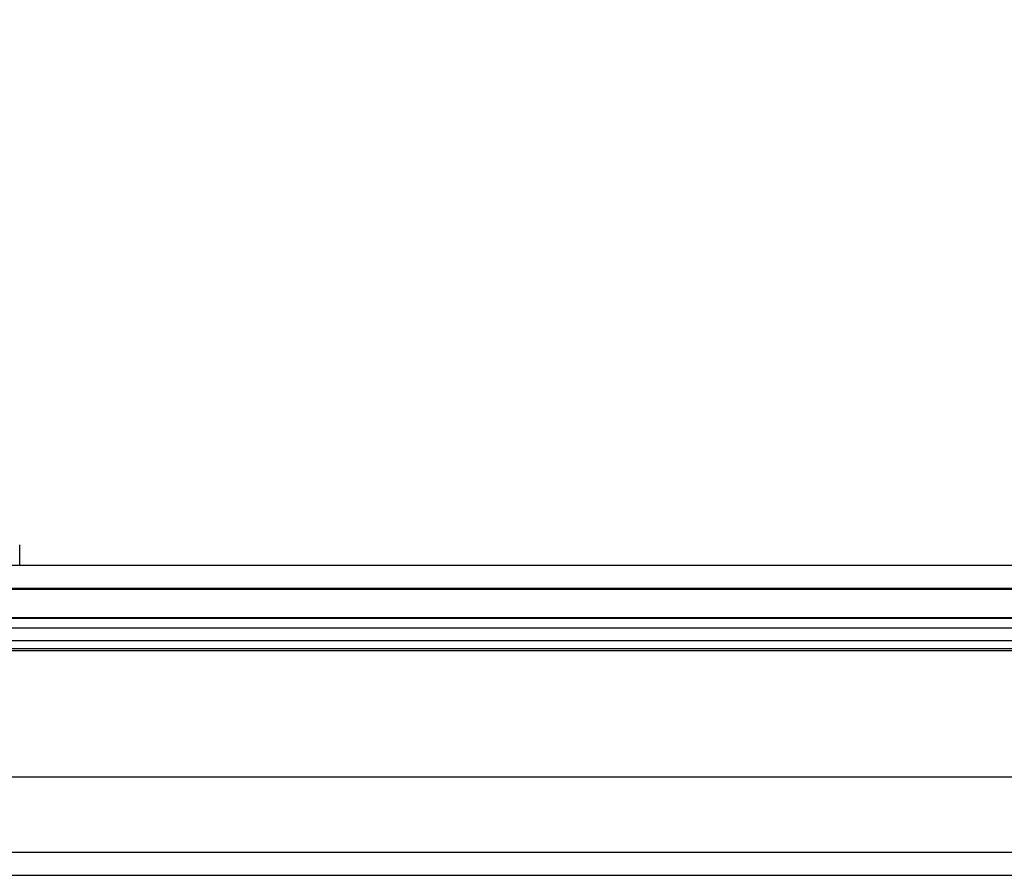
# Model space of a CAD drawing. Header units: inches. Extents: x 1 to 359, y -2 to 239.
# Tile 35 of 83: x 127.87 to 131.94, y 35.49 to 39.03. Entities that reach past the tile are written whole.
import ezdxf
from ezdxf.enums import TextEntityAlignment as Align
from ezdxf.lldxf.tags import DXFTag

# ---------------------------------------------------------------- set-up
doc = ezdxf.new("R2010")
doc.units = ezdxf.units.IN
doc.header["$MEASUREMENT"] = 0
for name, color, linetype in [('COM70220', 7, 'Continuous'), ('COM71196-8', 7, 'Continuous'), ('COM71298-3', 7, 'Continuous'), ('COM71299-3', 7, 'Continuous'), ('Default', 7, 'Continuous'), ('HAN13068', 7, 'Continuous')]:
    doc.layers.add(name, color=color, linetype=linetype)
doc.styles.add('SEACAD_Times_New_Roman', font='times.ttf')
tags = doc.linetypes.add('HIDDEN2', pattern=[0.1875, 0.125, -0.0625]).pattern_tags.tags
tags[6:7] = [DXFTag(74, 4), DXFTag(75, 0), DXFTag(340, '0'), DXFTag(46, 0.0), DXFTag(50, 0.0), DXFTag(44, 0.0), DXFTag(45, 0.0)]
tags[4:5] = [DXFTag(74, 4), DXFTag(75, 0), DXFTag(340, '0'), DXFTag(46, 0.0), DXFTag(50, 0.0), DXFTag(44, 0.0), DXFTag(45, 0.0)]
doc.dimstyles.new('HAMMOND_(STH_-_540x360)', dxfattribs={"dimtxt": 2, "dimasz": 2.5, "dimexe": 1, "dimexo": 1, "dimgap": 0.5, "dimtad": 0, "dimtih": 1, "dimtoh": 1, "dimzin": 0, "dimdsep": 46, "dimtxsty": 'SEACAD_Times_New_Roman', "dimblk1": '_SE_FILLED', "dimblk2": '_SE_FILLED', "dimsah": 1, "dimcen": 1, "dimadec": 0, "dimazin": 0, "dimtfac": 0.8, "dimtofl": 0, "dimtmove": 0, "dimatfit": 3, "dimfxl": 1, "dimtolj": 1, "dimtzin": 0, "dimarcsym": 0})

# ---------------------------------------------------------------- blocks, each defined once
blk = doc.blocks.new('SE2')
at = {"layer": 'COM70220', "color": 7, "linetype": 'HIDDEN2'}
for p, q in [((124.8933, 36.677), (157.3613, 36.677)), ((124.8933, 36.676), (157.3613, 36.676)), ((124.8933, 36.674), (157.3613, 36.674)), ((124.8933, 36.428), (157.3613, 36.428))]:
    blk.add_line(p, q, dxfattribs=at)
at = {"layer": 'COM71196-8', "color": 7, "linetype": 'Continuous'}
for p, q in [((124.3173, 36.773), (157.9373, 36.773)), ((124.2224, 35.898), (158.0322, 35.898))]:
    blk.add_line(p, q, dxfattribs=at)
at = {"layer": 'COM71196-8', "color": 7, "linetype": 'HIDDEN2'}
blk.add_line((124.3173, 36.678), (157.9373, 36.678), dxfattribs=at)
at = {"layer": 'COM71298-3', "color": 7, "linetype": 'HIDDEN2'}
for p, q in [((157.5643, 36.5553), (124.5263, 36.5553)), ((157.3143, 36.5128), (124.7763, 36.5128)), ((157.564, 36.4603), (124.5266, 36.4603)), ((157.3143, 36.4192), (124.7763, 36.4192))]:
    blk.add_line(p, q, dxfattribs=at)
at = {"layer": 'COM71299-3', "color": 7, "linetype": 'HIDDEN2'}
for p, q in [((124.5263, 36.553), (157.5643, 36.553)), ((86.9743, 35.491), (158.8443, 35.491))]:
    blk.add_line(p, q, dxfattribs=at)
at = {"layer": 'COM71299-3', "color": 7, "linetype": 'Continuous'}
blk.add_line((86.9743, 35.586), (158.8443, 35.586), dxfattribs=at)
at = {"layer": 'HAN13068', "color": 7, "linetype": 'Continuous'}
blk.add_line((127.8742, 36.773), (127.8742, 36.856), dxfattribs=at)
blk = doc.blocks.new('DMBLK123')
at = {"layer": 'Default', "linetype": 'Continuous', "transparency": 16777216}
for points in [[(127.5133, 43.9265), (125.0133, 43.5098), (127.5133, 43.0931)], [(155.0643, 43.9265), (155.0643, 43.0931), (157.5643, 43.5098)]]:
    blk.add_hatch(color=7, dxfattribs=at).paths.add_polyline_path(points)
at = {"layer": 'Default', "color": 7, "linetype": 'Continuous', "transparency": 16777216}
for p, q in [((125.0133, 37.368), (125.0133, 44.5098)), ((157.5643, 37.553), (157.5643, 44.5098)), ((133.0296, 43.5098), (125.0133, 43.5098)), ((157.5643, 43.5098), (149.548, 43.5098))]:
    blk.add_line(p, q, dxfattribs=at)
at = {"layer": 'Default', "color": 7, "linetype": 'Continuous', "transparency": 16777216, "style": 'SEACAD_Times_New_Roman'}
for s, p in [('32.55', (137.8765, 44.5098)), ('OPENNING', (133.7296, 41.5098))]:
    blk.add_text(s, height=2, dxfattribs=at).set_placement(p, align=Align.TOP_LEFT)
blk = doc.blocks.new('_SE_FILLED')
at = {"color": 0}
blk.add_line((0, 0), (-1, 0), dxfattribs=at)
blk.add_solid([(0, 0), (-1, -0.1665), (-1, 0.1665), (0, 0)], dxfattribs=at)

msp = doc.modelspace()

# ---------------------------------------------------------------- block references
at = {"layer": 'Default'}
msp.add_blockref('SE2', (0, 0), dxfattribs=at)

# ---------------------------------------------------------------- dimensions: what is measured, and where the dimension line sits
at = {"layer": 'Default', "color": 7, "linetype": 'Continuous'}
dim = msp.add_linear_dim(base=(125.0133, 43.5098), p1=(157.5643, 36.553), p2=(125.0133, 36.368), text='\\A1;<>\\POPENNING', dimstyle='HAMMOND_(STH_-_540x360)', dxfattribs=at)
dim.commit()
dim.dimension.update_dxf_attribs({"geometry": 'DMBLK123', "text_midpoint": (141.2888, 43.5098), "dimtype": 160})

doc.saveas('drawing.dxf')
